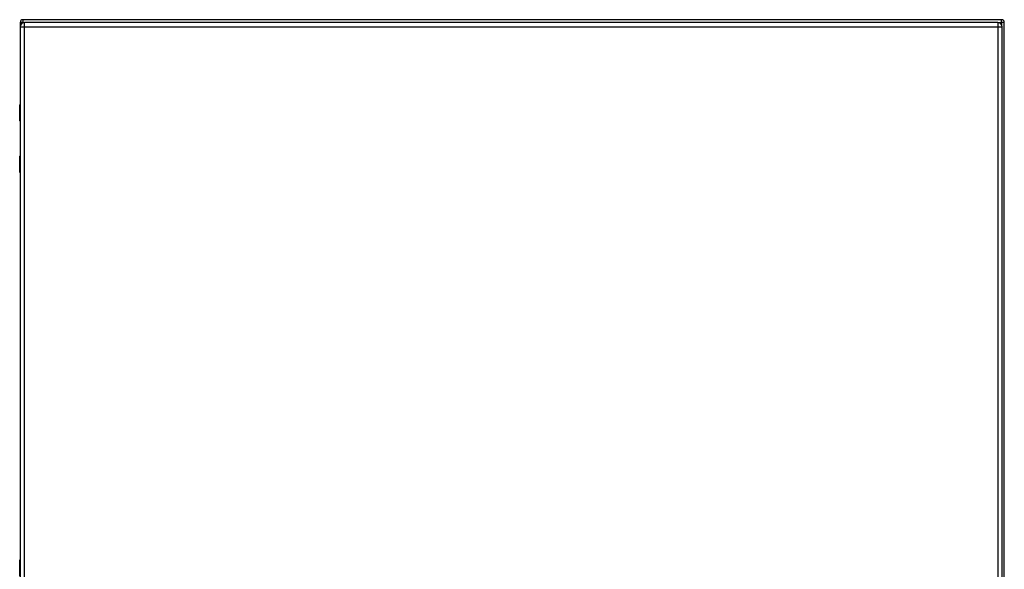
# Model space of a CAD drawing. Header units: inches. Extents: x 21 to 233, y 18 to 141.
# Tile 20 of 27: x 103 to 139, y 81 to 102. Entities that reach past the tile are written whole.
import ezdxf

# ---------------------------------------------------------------- set-up
doc = ezdxf.new("R2010")
doc.units = ezdxf.units.IN
doc.header["$MEASUREMENT"] = 0
doc.layers.add('Visible Edges(ANSI)', color=7, linetype='Continuous', lineweight=25)
doc.layers.add('Visible Tangent Edges(ANSI)', color=7, linetype='Continuous', lineweight=25)

msp = doc.modelspace()

# ---------------------------------------------------------------- linework, layer by layer
at = {"layer": 'Visible Edges(ANSI)'}
for p, q in [((103.254, 101.412), (103.254, 98.412)), ((103.256, 101.251), (103.256, 59.77)), ((139.155, 101.511), (103.353, 101.511)), ((139.013, 101.412), (103.417, 101.412)), ((139.174, 59.77), (139.174, 101.251)), ((139.254, 59.61), (139.254, 101.412)), ((103.236, 97.808), (103.236, 98.392)), ((103.256, 97.792), (103.252, 97.792)), ((103.254, 97.792), (103.254, 96.532)), ((103.252, 96.532), (103.256, 96.532)), ((103.236, 95.932), (103.236, 96.516)), ((103.254, 95.912), (103.254, 81.76)), ((103.236, 81.156), (103.236, 81.741))]:
    msp.add_line(p, q, dxfattribs=at)
for centre, radius, start, end in [((103.353, 101.412), 0.099, 90, 180), ((103.417, 101.251), 0.161, 90, 180), ((139.013, 101.251), 0.161, 0, 90), ((139.155, 101.412), 0.099, 0, 90), ((103.256, 98.392), 0.0197, 90.5386, 180), ((103.252, 97.808), 0.0157, 180, 270), ((103.252, 96.516), 0.0157, 90, 180), ((103.256, 95.932), 0.0197, 180, 269.4614), ((103.256, 81.741), 0.0197, 90.5386, 180)]:
    msp.add_arc(centre, radius, start, end, dxfattribs=at)
at = {"layer": 'Visible Tangent Edges(ANSI)'}
for p, q in [((103.353, 101.412), (103.254, 101.412)), ((103.256, 101.251), (103.417, 101.251)), ((103.353, 101.511), (103.353, 101.412)), ((103.353, 101.412), (103.404, 101.412)), ((103.353, 101.399), (103.353, 101.412)), ((103.417, 101.251), (103.417, 101.412)), ((103.417, 101.251), (139.013, 101.251)), ((103.417, 59.77), (103.417, 101.251)), ((139.013, 101.412), (139.013, 101.251)), ((139.013, 101.251), (139.174, 101.251)), ((139.013, 101.251), (139.013, 59.77)), ((139.025, 101.412), (139.155, 101.412)), ((139.155, 101.412), (139.155, 101.511)), ((139.155, 101.412), (139.155, 101.326)), ((139.254, 101.412), (139.155, 101.412)), ((103.256, 98.392), (103.236, 98.392)), ((103.236, 97.808), (103.256, 97.808)), ((103.256, 96.516), (103.236, 96.516)), ((103.236, 95.932), (103.256, 95.932)), ((103.256, 81.741), (103.236, 81.741))]:
    msp.add_line(p, q, dxfattribs=at)
at = {"layer": 'Visible Tangent Edges(ANSI)', "flags": 128}
for points in [[(103.256, 98.177), (103.254, 98.176), (103.252, 98.175), (103.251, 98.174), (103.25, 98.172), (103.249, 98.169), (103.248, 98.167), (103.247, 98.164), (103.246, 98.161), (103.245, 98.157), (103.245, 98.154), (103.245, 98.15), (103.245, 98.146), (103.245, 98.142), (103.245, 98.139), (103.245, 98.135), (103.246, 98.132), (103.247, 98.129), (103.248, 98.126), (103.249, 98.123), (103.25, 98.121), (103.251, 98.119), (103.252, 98.117), (103.254, 98.116), (103.256, 98.115)], [(103.256, 98.135), (103.255, 98.136), (103.255, 98.137), (103.255, 98.138), (103.255, 98.139), (103.255, 98.139), (103.255, 98.14), (103.254, 98.141), (103.254, 98.142), (103.254, 98.143), (103.254, 98.144), (103.254, 98.145), (103.254, 98.146), (103.254, 98.147), (103.254, 98.148), (103.254, 98.149), (103.254, 98.15), (103.254, 98.151), (103.255, 98.152), (103.255, 98.153), (103.255, 98.154), (103.255, 98.155), (103.255, 98.156), (103.255, 98.157), (103.256, 98.158)], [(103.256, 96.209), (103.254, 96.208), (103.252, 96.207), (103.251, 96.205), (103.25, 96.203), (103.249, 96.201), (103.248, 96.198), (103.247, 96.195), (103.246, 96.192), (103.245, 96.189), (103.245, 96.185), (103.245, 96.182), (103.245, 96.178), (103.245, 96.174), (103.245, 96.17), (103.245, 96.167), (103.246, 96.163), (103.247, 96.16), (103.248, 96.157), (103.249, 96.155), (103.25, 96.152), (103.251, 96.15), (103.252, 96.149), (103.254, 96.148), (103.256, 96.147)], [(103.256, 96.166), (103.255, 96.167), (103.255, 96.168), (103.255, 96.169), (103.255, 96.17), (103.255, 96.171), (103.255, 96.172), (103.254, 96.173), (103.254, 96.174), (103.254, 96.175), (103.254, 96.176), (103.254, 96.177), (103.254, 96.178), (103.254, 96.179), (103.254, 96.18), (103.254, 96.181), (103.254, 96.182), (103.254, 96.183), (103.255, 96.184), (103.255, 96.185), (103.255, 96.186), (103.255, 96.186), (103.255, 96.187), (103.255, 96.188), (103.256, 96.189)], [(103.256, 81.526), (103.254, 81.525), (103.252, 81.524), (103.251, 81.522), (103.25, 81.52), (103.249, 81.518), (103.248, 81.515), (103.247, 81.512), (103.246, 81.509), (103.245, 81.506), (103.245, 81.502), (103.245, 81.499), (103.245, 81.495), (103.245, 81.491), (103.245, 81.487), (103.245, 81.484), (103.246, 81.48), (103.247, 81.477), (103.248, 81.474), (103.249, 81.472), (103.25, 81.469), (103.251, 81.467), (103.252, 81.466), (103.254, 81.465), (103.256, 81.464)], [(103.256, 81.484), (103.255, 81.484), (103.255, 81.485), (103.255, 81.486), (103.255, 81.487), (103.255, 81.488), (103.255, 81.489), (103.254, 81.49), (103.254, 81.491), (103.254, 81.492), (103.254, 81.493), (103.254, 81.494), (103.254, 81.495), (103.254, 81.496), (103.254, 81.497), (103.254, 81.498), (103.254, 81.499), (103.254, 81.5), (103.255, 81.501), (103.255, 81.502), (103.255, 81.503), (103.255, 81.503), (103.255, 81.504), (103.255, 81.505), (103.256, 81.506)]]:
    msp.add_lwpolyline(points, dxfattribs=at)

doc.saveas('drawing.dxf')
